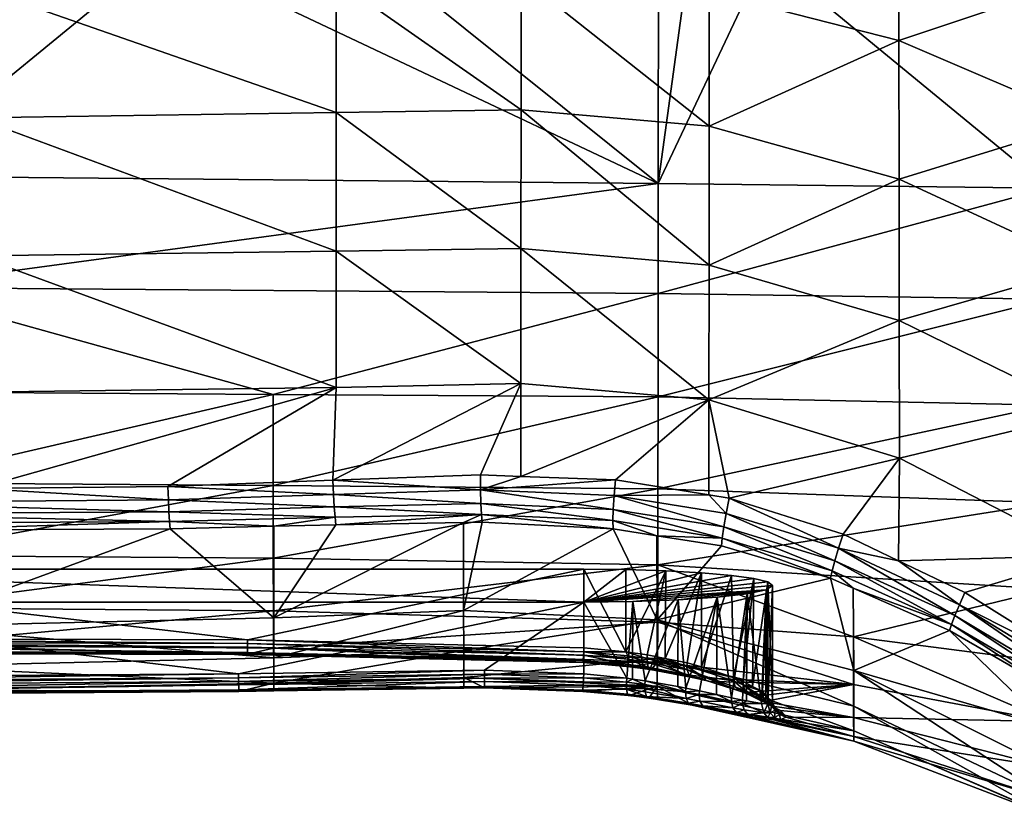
# Model space of a CAD drawing. Extents: x -0.098 to 0.124, y -0.171 to 0.001.
# Tile 9 of 81: x -0.067 to -0.037, y -0.09 to -0.065. Entities that reach past the tile are written whole.
import ezdxf

# ---------------------------------------------------------------- set-up
doc = ezdxf.new("R2010")
doc.units = 0
doc.layers.add('mesh', color=7, linetype='CONTINUOUS')

msp = doc.modelspace()

# ---------------------------------------------------------------- meshes
at = {"layer": 'mesh'}
mesh = msp.add_polyface(dxfattribs=at)
corners = [(-0.042135, -0.081583, 0.037453), (-0.045515, -0.080036, 0.037379), (-0.04199, -0.081149, 0.037638), (-0.045606, -0.080506, 0.037208), (-0.046143, -0.079935, 0.037337), (-0.042252, -0.081966, 0.037166), (-0.045677, -0.080924, 0.036928), (-0.046137, -0.077, 0.037804), (-0.040258, -0.078797, 0.038418), (-0.040282, -0.081968, 0.037767), (-0.034432, -0.081807, 0.039239), (-0.034439, -0.077398, 0.04001), (-0.040261, -0.074552, 0.038892), (-0.046135, -0.072836, 0.038108), (-0.040284, -0.057553, 0.037349), (-0.040272, -0.065899, 0.038683), (-0.046131, -0.064394, 0.037726), (-0.034468, -0.063959, 0.039483), (-0.040266, -0.070184, 0.038961), (-0.046133, -0.068547, 0.038059), (-0.034447, -0.072881, 0.040263), (-0.034457, -0.068389, 0.04006), (-0.031821, -0.060744, -0.020008), (-0.033011, -0.063341, -0.018994), (-0.031823, -0.063399, -0.019115), (-0.035662, -0.063327, -0.018974), (-0.036748, -0.060616, -0.019812), (-0.036742, -0.063321, -0.018966), (-0.046737, -0.060354, -0.019816), (-0.044383, -0.063279, -0.018907), (-0.03565, -0.070456, -0.014306), (-0.029778, -0.07078, -0.014481), (-0.047705, -0.07032, -0.014536), (-0.029776, -0.080848, -0.006158), (-0.029777, -0.07768, -0.009154), (-0.035639, -0.07716, -0.009088), (-0.035644, -0.073892, -0.011806), (-0.047708, -0.073712, -0.012176), (-0.035633, -0.080175, -0.006093), (-0.047713, -0.079745, -0.006539), (-0.047717, -0.082095, -0.003133), (-0.04771, -0.076902, -0.009541), (-0.029775, -0.083749, -0.002903)]
mesh.append_faces([[corners[k] for k in face] for face in [(0, 1, 2, 2), (3, 1, 0, 0), (3, 4, 1, 1), (3, 5, 6, 6), (0, 5, 3, 3), (1, 7, 8, 8), (8, 2, 1, 1), (8, 9, 2, 2), (10, 9, 8, 8), (8, 11, 10, 10), (8, 12, 11, 11), (7, 12, 8, 8), (7, 13, 12, 12), (14, 15, 16, 16), (14, 17, 15, 15), (18, 13, 19, 19), (18, 12, 13, 13), (20, 12, 18, 18), (20, 11, 12, 12), (17, 21, 15, 15), (15, 19, 16, 16), (15, 18, 19, 19), (21, 18, 15, 15), (21, 20, 18, 18), (22, 23, 24, 24), (22, 25, 23, 23), (26, 27, 25, 25), (28, 29, 27, 27), (30, 23, 25, 25), (30, 24, 23, 23), (31, 24, 30, 30), (30, 29, 32, 32), (30, 27, 29, 29), (25, 27, 30, 30), (33, 34, 35, 35), (30, 36, 31, 31), (30, 37, 36, 36), (32, 37, 30, 30), (38, 39, 40, 40), (41, 36, 37, 37), (35, 36, 41, 41), (35, 31, 36, 36), (34, 31, 35, 35), (39, 35, 41, 41), (38, 35, 39, 39), (38, 33, 35, 35), (42, 33, 38, 38)]])
mesh = msp.add_polyface(dxfattribs=at)
corners = [(-0.057657, -0.080858, 0.035449), (-0.057683, -0.080625, 0.03586), (-0.053161, -0.080534, 0.036088), (-0.059572, -0.080903, 0.035381), (-0.062798, -0.080755, 0.03566), (-0.057708, -0.080306, 0.036209), (-0.062815, -0.080453, 0.035994), (-0.072941, -0.080523, 0.03574), (-0.072936, -0.080815, 0.035423), (-0.068733, -0.079734, 0.036277), (-0.072945, -0.080172, 0.035991), (-0.072947, -0.079777, 0.036165), (-0.062831, -0.080087, 0.036256), (-0.062845, -0.079673, 0.036434), (-0.057732, -0.079917, 0.036478), (-0.057753, -0.079477, 0.036652), (-0.053189, -0.07978, 0.036723), (-0.053195, -0.079313, 0.036891), (-0.053178, -0.080195, 0.03645), (-0.070986, -0.081025, 0.035094), (-0.051947, -0.076491, 0.037446), (-0.057651, -0.076618, 0.037247), (-0.057651, -0.07241, 0.037595), (-0.05765, -0.068124, 0.037503), (-0.051944, -0.07232, 0.037736), (-0.057648, -0.064041, 0.037112), (-0.051939, -0.068045, 0.037646), (-0.068801, -0.064237, 0.036907), (-0.068773, -0.068294, 0.03733), (-0.068751, -0.072548, 0.037421), (-0.068737, -0.076764, 0.036996), (-0.076381, -0.059722, -0.018976), (-0.071512, -0.062995, -0.018199), (-0.062965, -0.063099, -0.018477), (-0.071486, -0.070088, -0.014236), (-0.071459, -0.073531, -0.012089), (-0.047705, -0.07032, -0.014536), (-0.056618, -0.06316, -0.018624), (-0.071385, -0.079562, -0.006676), (-0.071341, -0.081804, -0.003299), (-0.059593, -0.079638, -0.006721), (-0.059596, -0.076833, -0.009687), (-0.071425, -0.076753, -0.0096), (-0.047708, -0.073712, -0.012176), (-0.04771, -0.076902, -0.009541)]
mesh.append_faces([[corners[k] for k in face] for face in [(0, 1, 2, 2), (3, 1, 0, 0), (3, 4, 1, 1), (1, 5, 2, 2), (1, 6, 5, 5), (4, 6, 1, 1), (4, 7, 6, 6), (8, 7, 4, 4), (9, 10, 11, 11), (9, 12, 10, 10), (13, 12, 9, 9), (13, 14, 12, 12), (15, 14, 13, 13), (15, 16, 14, 14), (17, 16, 15, 15), (10, 6, 7, 7), (12, 6, 10, 10), (12, 5, 6, 6), (14, 5, 12, 12), (14, 18, 5, 5), (16, 18, 14, 14), (19, 8, 4, 4), (20, 17, 15, 15), (21, 13, 9, 9), (21, 15, 13, 13), (21, 20, 15, 15), (22, 20, 21, 21), (23, 24, 22, 22), (25, 26, 23, 23), (23, 27, 25, 25), (23, 28, 27, 27), (22, 28, 23, 23), (22, 29, 28, 28), (21, 29, 22, 22), (21, 30, 29, 29), (9, 30, 21, 21), (9, 11, 30, 30), (31, 32, 33, 33), (34, 35, 36, 36), (34, 33, 32, 32), (36, 33, 34, 34), (36, 37, 33, 33), (38, 39, 40, 40), (41, 35, 42, 42), (41, 43, 35, 35), (38, 41, 42, 42), (40, 41, 38, 38), (40, 44, 41, 41)]])
mesh = msp.add_polyface(dxfattribs=at)
corners = [(-0.049066, -0.079953, 0.036977), (-0.046143, -0.079935, 0.037337), (-0.045606, -0.080506, 0.037208), (-0.049028, -0.079472, 0.037142), (-0.053189, -0.07978, 0.036723), (-0.05195, -0.079361, 0.036966), (-0.053161, -0.080534, 0.036088), (-0.05314, -0.080778, 0.035656), (-0.053716, -0.080788, 0.03563), (-0.049101, -0.080979, 0.035886), (-0.049104, -0.080729, 0.03633), (-0.047744, -0.081194, 0.035976), (-0.045725, -0.081266, 0.036554), (-0.045747, -0.081511, 0.036109), (-0.057657, -0.080858, 0.035449), (-0.049092, -0.08038, 0.036701), (-0.045677, -0.080924, 0.036928), (-0.053178, -0.080195, 0.03645), (-0.057708, -0.080306, 0.036209), (-0.053195, -0.079313, 0.036891), (-0.046137, -0.077, 0.037804), (-0.045515, -0.080036, 0.037379), (-0.057651, -0.07241, 0.037595), (-0.051944, -0.07232, 0.037736), (-0.051947, -0.076491, 0.037446), (-0.05765, -0.068124, 0.037503), (-0.051939, -0.068045, 0.037646), (-0.046135, -0.072836, 0.038108), (-0.051934, -0.063947, 0.037278), (-0.057648, -0.064041, 0.037112), (-0.046133, -0.068547, 0.038059), (-0.046131, -0.064394, 0.037726), (-0.0477, -0.063247, -0.01883), (-0.056619, -0.060216, -0.019613), (-0.056618, -0.06316, -0.018624), (-0.046738, -0.063256, -0.018853), (-0.046737, -0.060354, -0.019816), (-0.053715, -0.083507, 0.02874), (-0.047736, -0.083792, 0.029038), (-0.047705, -0.07032, -0.014536), (-0.044383, -0.063279, -0.018907), (-0.071459, -0.073531, -0.012089), (-0.047708, -0.073712, -0.012176), (-0.059593, -0.079638, -0.006721), (-0.059591, -0.081886, -0.003313), (-0.047713, -0.079745, -0.006539), (-0.047717, -0.082095, -0.003133), (-0.04771, -0.076902, -0.009541), (-0.059596, -0.076833, -0.009687)]
mesh.append_faces([[corners[k] for k in face] for face in [(0, 1, 2, 2), (0, 3, 1, 1), (4, 3, 0, 0), (4, 5, 3, 3), (6, 7, 8, 8), (6, 9, 7, 7), (10, 9, 6, 6), (10, 11, 9, 9), (12, 11, 10, 10), (12, 13, 11, 11), (14, 6, 8, 8), (12, 15, 16, 16), (10, 15, 12, 12), (10, 17, 15, 15), (6, 17, 10, 10), (6, 18, 17, 17), (19, 5, 4, 4), (4, 15, 17, 17), (0, 15, 4, 4), (0, 16, 15, 15), (2, 16, 0, 0), (20, 3, 5, 5), (20, 1, 3, 3), (21, 1, 20, 20), (22, 23, 24, 24), (25, 26, 23, 23), (24, 5, 19, 19), (24, 20, 5, 5), (23, 20, 24, 24), (23, 27, 20, 20), (26, 27, 23, 23), (28, 26, 29, 29), (30, 26, 28, 28), (30, 27, 26, 26), (31, 30, 28, 28), (32, 33, 34, 34), (35, 36, 32, 32), (37, 8, 7, 7), (9, 37, 7, 7), (11, 38, 9, 9), (39, 35, 32, 32), (39, 40, 35, 35), (39, 41, 42, 42), (32, 34, 39, 39), (43, 44, 45, 45), (46, 45, 44, 44), (47, 42, 48, 48), (45, 47, 43, 43)]])
mesh = msp.add_polyface(dxfattribs=at)
corners = [(-0.07905, -0.083245, 0.017611), (-0.084298, -0.082515, 0.00929), (-0.084729, -0.082623, 0.010517), (-0.083604, -0.082419, 0.00819), (-0.082682, -0.082338, 0.007271), (-0.081577, -0.082277, 0.00658), (-0.080346, -0.08224, 0.006151), (-0.07905, -0.082227, 0.006005), (-0.084875, -0.082736, 0.011808), (-0.083169, -0.083096, 0.015911), (-0.081963, -0.083177, 0.016833), (-0.084095, -0.08299, 0.014709), (-0.084677, -0.082868, 0.01331), (-0.080558, -0.083227, 0.017413), (-0.089532, -0.080916, 0.034905), (-0.0896, -0.080769, 0.03515), (-0.088847, -0.080885, 0.034979), (-0.07293, -0.081036, 0.035053), (-0.088846, -0.080727, 0.035226), (-0.072936, -0.080815, 0.035423), (-0.084714, -0.085494, 0.012931), (-0.08455, -0.085531, 0.013489), (-0.084671, -0.085503, 0.013077), (-0.082161, -0.085604, 0.0165), (-0.08314, -0.085603, 0.015662), (-0.08092, -0.085592, 0.017095), (-0.07905, -0.085585, 0.017405), (-0.076004, -0.084363, 0.005818), (-0.07905, -0.08437, 0.005817), (-0.060383, -0.084408, 0.005814), (-0.080968, -0.084452, 0.006136), (-0.082205, -0.084591, 0.00673), (-0.08156, -0.084519, 0.00642), (-0.083974, -0.084943, 0.00849), (-0.084549, -0.085135, 0.009669), (-0.084846, -0.08531, 0.010996), (-0.071294, -0.083422, 0.000388), (-0.093298, -0.084099, 0.002382), (-0.093238, -0.084471, 0.003661), (-0.093389, -0.083415, 0.000554), (-0.071341, -0.081804, -0.003299), (-0.093469, -0.082818, -0.001039), (-0.093586, -0.081714, -0.003076), (-0.071008, -0.083996, 0.028241), (-0.092531, -0.083038, 0.030418), (-0.090674, -0.081979, 0.03273), (-0.092544, -0.083867, 0.028262), (-0.071385, -0.079562, -0.006676), (-0.080345, -0.08441, 0.005967), (-0.08268, -0.084665, 0.007069)]
mesh.append_faces([[corners[k] for k in face] for face in [(0, 1, 2, 2), (0, 3, 1, 1), (0, 4, 3, 3), (5, 4, 0, 0), (0, 6, 5, 5), (0, 7, 6, 6), (8, 9, 10, 10), (8, 11, 9, 9), (12, 11, 8, 8), (8, 0, 2, 2), (8, 13, 0, 0), (10, 13, 8, 8), (14, 15, 16, 16), (17, 18, 19, 19), (16, 18, 17, 17), (20, 12, 8, 8), (12, 21, 11, 11), (20, 22, 12, 12), (9, 23, 10, 10), (11, 24, 9, 9), (25, 13, 10, 10), (13, 26, 0, 0), (7, 27, 28, 28), (7, 29, 27, 27), (28, 6, 7, 7), (6, 30, 5, 5), (5, 31, 4, 4), (5, 32, 31, 31), (30, 32, 5, 5), (33, 1, 3, 3), (34, 2, 1, 1), (35, 8, 2, 2), (36, 37, 38, 38), (36, 39, 37, 37), (40, 39, 36, 36), (40, 41, 39, 39), (42, 41, 40, 40), (43, 44, 45, 45), (43, 16, 17, 17), (45, 16, 43, 43), (45, 14, 16, 16), (43, 46, 44, 44), (47, 42, 40, 40), (28, 48, 6, 6), (6, 48, 30, 30), (4, 49, 3, 3), (31, 49, 4, 4)]])
mesh = msp.add_polyface(dxfattribs=at)
corners = [(-0.05, -0.083245, 0.017611), (-0.07905, -0.082227, 0.006005), (-0.07905, -0.083245, 0.017611), (-0.05, -0.082227, 0.006005), (-0.060388, -0.084864, 0.00533), (-0.060388, -0.084853, 0.005209), (-0.071235, -0.084821, 0.005209), (-0.060384, -0.084526, 0.005789), (-0.076004, -0.084363, 0.005818), (-0.060383, -0.084408, 0.005814), (-0.076004, -0.084482, 0.005793), (-0.060387, -0.084846, 0.005449), (-0.076003, -0.084756, 0.005563), (-0.060387, -0.0848, 0.005561), (-0.076003, -0.084802, 0.00545), (-0.076003, -0.084819, 0.00533), (-0.050006, -0.084776, 0.005767), (-0.050025, -0.085095, 0.005426), (-0.050027, -0.085113, 0.005306), (-0.059585, -0.084872, 0.005207), (-0.06278, -0.080979, 0.035269), (-0.062798, -0.080755, 0.03566), (-0.059572, -0.080903, 0.035381), (-0.070986, -0.081025, 0.035094), (-0.07293, -0.081036, 0.035053), (-0.072936, -0.080815, 0.035423), (-0.060665, -0.085457, 0.017417), (-0.053067, -0.08535, 0.017426), (-0.05, -0.084657, 0.005792), (-0.059591, -0.081886, -0.003313), (-0.071341, -0.081804, -0.003299), (-0.071294, -0.083422, 0.000388), (-0.071008, -0.083996, 0.028241), (-0.059573, -0.083732, 0.028487), (-0.053716, -0.080788, 0.03563), (-0.053715, -0.083507, 0.02874), (-0.057657, -0.080858, 0.035449), (-0.059586, -0.084663, 0.004342), (-0.050027, -0.085101, 0.005185), (-0.059574, -0.084963, 0.024602), (-0.071034, -0.085228, 0.024388), (-0.053712, -0.084734, 0.024825), (-0.059593, -0.079638, -0.006721), (-0.059588, -0.083511, 0.000413), (-0.071246, -0.084585, 0.004284), (-0.047717, -0.082095, -0.003133), (-0.060385, -0.084635, 0.005736), (-0.076004, -0.084592, 0.005739), (-0.050013, -0.084885, 0.005714), (-0.050022, -0.085049, 0.005538)]
mesh.append_faces([[corners[k] for k in face] for face in [(0, 1, 2, 2), (0, 3, 1, 1), (4, 5, 6, 6), (7, 8, 9, 9), (7, 10, 8, 8), (11, 12, 13, 13), (11, 14, 12, 12), (4, 14, 11, 11), (6, 15, 4, 4), (16, 7, 9, 9), (17, 11, 13, 13), (18, 4, 11, 11), (19, 4, 18, 18), (19, 5, 4, 4), (20, 21, 22, 22), (23, 21, 20, 20), (24, 25, 23, 23), (26, 0, 2, 2), (27, 0, 26, 26), (3, 9, 1, 1), (3, 28, 9, 9), (29, 30, 31, 31), (32, 24, 23, 23), (20, 22, 33, 33), (33, 34, 35, 35), (33, 36, 34, 34), (22, 36, 33, 33), (37, 19, 38, 38), (5, 19, 37, 37), (39, 40, 32, 32), (39, 35, 41, 41), (39, 33, 35, 35), (32, 33, 39, 39), (32, 20, 33, 33), (23, 20, 32, 32), (42, 30, 29, 29), (43, 31, 44, 44), (43, 29, 31, 31), (45, 29, 43, 43), (44, 37, 43, 43), (44, 5, 37, 37), (6, 5, 44, 44), (46, 10, 7, 7), (46, 47, 10, 10), (13, 47, 46, 46), (48, 46, 7, 7), (49, 13, 46, 46)]])
mesh = msp.add_polyface(dxfattribs=at)
corners = [(-0.05, -0.083245, 0.017611), (-0.044321, -0.082623, 0.010517), (-0.044752, -0.082515, 0.00929), (-0.044175, -0.082736, 0.011808), (-0.045881, -0.083096, 0.015911), (-0.044955, -0.08299, 0.014709), (-0.044373, -0.082868, 0.01331), (-0.047088, -0.083177, 0.016833), (-0.038405, -0.083329, 0.03772), (-0.042135, -0.081583, 0.037453), (-0.040282, -0.081968, 0.037767), (-0.038232, -0.082951, 0.037923), (-0.034448, -0.08531, 0.038207), (-0.042337, -0.082279, 0.036795), (-0.042383, -0.082504, 0.036359), (-0.045725, -0.081266, 0.036554), (-0.041681, -0.082815, 0.036416), (-0.038651, -0.083931, 0.037071), (-0.038713, -0.084126, 0.036656), (-0.035637, -0.085902, 0.036918), (-0.04199, -0.081149, 0.037638), (-0.045747, -0.081511, 0.036109), (-0.042252, -0.081966, 0.037166), (-0.038547, -0.08366, 0.037431), (-0.045677, -0.080924, 0.036928), (-0.033925, -0.086413, 0.037767), (-0.03378, -0.086144, 0.038051), (-0.033604, -0.085836, 0.03827), (-0.034432, -0.081807, 0.039239), (-0.028843, -0.085452, 0.040106), (-0.045442, -0.086204, 0.015144), (-0.044789, -0.085847, 0.009016), (-0.045084, -0.085695, 0.008412), (-0.047736, -0.083792, 0.029038), (-0.041665, -0.085361, 0.029312), (-0.041671, -0.085785, 0.004654), (-0.041673, -0.084317, 0.000737), (-0.04772, -0.08386, 0.000608), (-0.035633, -0.080175, -0.006093), (-0.035628, -0.082849, -0.002791), (-0.029775, -0.083749, -0.002903), (-0.047717, -0.082095, -0.003133), (-0.041665, -0.086461, 0.025277), (-0.035624, -0.085101, 0.000792), (-0.044516, -0.086376, 0.013461), (-0.044324, -0.086383, 0.012802), (-0.044175, -0.086305, 0.011495), (-0.045382, -0.085571, 0.007995), (-0.045446, -0.082419, 0.00819), (-0.044318, -0.086214, 0.010168), (-0.044488, -0.086002, 0.009631), (-0.046369, -0.085242, 0.007017)]
mesh.append_faces([[corners[k] for k in face] for face in [(0, 1, 2, 2), (0, 3, 1, 1), (4, 5, 6, 6), (6, 7, 4, 4), (8, 9, 10, 10), (8, 11, 12, 12), (10, 11, 8, 8), (13, 14, 15, 15), (13, 16, 14, 14), (17, 16, 13, 13), (17, 18, 16, 16), (19, 18, 17, 17), (9, 20, 10, 10), (14, 21, 15, 15), (17, 22, 23, 23), (13, 22, 17, 17), (13, 24, 22, 22), (15, 24, 13, 13), (9, 23, 22, 22), (8, 23, 9, 9), (8, 25, 23, 23), (26, 25, 8, 8), (27, 12, 28, 28), (28, 11, 10, 10), (12, 11, 28, 28), (29, 27, 28, 28), (4, 30, 5, 5), (2, 31, 32, 32), (1, 31, 2, 2), (33, 14, 34, 34), (33, 21, 14, 14), (34, 16, 18, 18), (14, 16, 34, 34), (35, 36, 37, 37), (38, 39, 40, 40), (38, 41, 39, 39), (34, 42, 33, 33), (39, 36, 43, 43), (41, 36, 39, 39), (41, 37, 36, 36), (44, 6, 5, 5), (45, 3, 6, 6), (3, 46, 1, 1), (2, 47, 48, 48), (2, 32, 47, 47), (49, 50, 1, 1), (47, 51, 48, 48)]])
mesh = msp.add_polyface(dxfattribs=at)
corners = [(-0.044752, -0.082515, 0.00929), (-0.045446, -0.082419, 0.00819), (-0.05, -0.083245, 0.017611), (-0.044373, -0.082868, 0.01331), (-0.044175, -0.082736, 0.011808), (-0.048704, -0.08224, 0.006151), (-0.05, -0.082227, 0.006005), (-0.047473, -0.082277, 0.00658), (-0.046368, -0.082338, 0.007271), (-0.048492, -0.083227, 0.017413), (-0.047088, -0.083177, 0.016833), (-0.050027, -0.085113, 0.005306), (-0.050027, -0.085101, 0.005185), (-0.059585, -0.084872, 0.005207), (-0.050006, -0.084776, 0.005767), (-0.060383, -0.084408, 0.005814), (-0.05, -0.084657, 0.005792), (-0.050025, -0.085095, 0.005426), (-0.060387, -0.0848, 0.005561), (-0.050022, -0.085049, 0.005538), (-0.048051, -0.084987, 0.006085), (-0.048043, -0.084872, 0.006113), (-0.047491, -0.084985, 0.006379), (-0.048644, -0.084901, 0.005916), (-0.048645, -0.085009, 0.005863), (-0.048049, -0.085094, 0.006032), (-0.048671, -0.085595, 0.01725), (-0.05, -0.085462, 0.017416), (-0.048104, -0.085674, 0.017079), (-0.046855, -0.085897, 0.016453), (-0.045881, -0.083096, 0.015911), (-0.046433, -0.085985, 0.016146), (-0.04591, -0.0861, 0.015618), (-0.053067, -0.08535, 0.017426), (-0.046812, -0.085124, 0.006705), (-0.059586, -0.084663, 0.004342), (-0.047723, -0.085103, 0.004569), (-0.04772, -0.08386, 0.000608), (-0.041671, -0.085785, 0.004654), (-0.049101, -0.080979, 0.035886), (-0.047736, -0.083792, 0.029038), (-0.053715, -0.083507, 0.02874), (-0.047744, -0.081194, 0.035976), (-0.045747, -0.081511, 0.036109), (-0.053712, -0.084734, 0.024825), (-0.047735, -0.084986, 0.025077), (-0.059588, -0.083511, 0.000413), (-0.047717, -0.082095, -0.003133), (-0.050013, -0.084885, 0.005714), (-0.060384, -0.084526, 0.005789), (-0.060385, -0.084635, 0.005736), (-0.048625, -0.085172, 0.005691), (-0.048705, -0.084778, 0.005936), (-0.046369, -0.085242, 0.007017)]
mesh.append_faces([[corners[k] for k in face] for face in [(0, 1, 2, 2), (3, 4, 2, 2), (5, 6, 2, 2), (2, 7, 5, 5), (2, 8, 7, 7), (1, 8, 2, 2), (3, 9, 10, 10), (2, 9, 3, 3), (11, 12, 13, 13), (14, 15, 16, 16), (17, 18, 19, 19), (20, 21, 22, 22), (23, 24, 14, 14), (20, 25, 23, 23), (26, 2, 27, 27), (26, 9, 2, 2), (28, 10, 9, 9), (29, 30, 10, 10), (31, 32, 30, 30), (33, 27, 2, 2), (7, 22, 21, 21), (8, 22, 7, 7), (8, 34, 22, 22), (35, 36, 37, 37), (38, 37, 36, 36), (39, 40, 41, 41), (42, 43, 40, 40), (35, 12, 36, 36), (44, 40, 45, 45), (44, 41, 40, 40), (46, 37, 47, 47), (46, 35, 37, 37), (48, 49, 14, 14), (19, 50, 48, 48), (51, 19, 48, 48), (24, 48, 14, 14), (52, 14, 16, 16), (52, 23, 14, 14), (52, 20, 23, 23), (52, 21, 20, 20), (24, 51, 48, 48), (8, 53, 34, 34), (1, 53, 8, 8), (52, 7, 21, 21), (52, 5, 7, 7), (52, 6, 5, 5), (16, 6, 52, 52)]])
mesh = msp.add_polyface(dxfattribs=at)
corners = [(-0.044955, -0.08299, 0.014709), (-0.045105, -0.086277, 0.014667), (-0.044978, -0.086298, 0.014408), (-0.047735, -0.084986, 0.025077), (-0.047736, -0.083792, 0.029038), (-0.041665, -0.086461, 0.025277), (-0.044188, -0.086456, 0.009433), (-0.04443, -0.086309, 0.008689), (-0.04473, -0.086159, 0.008057), (-0.045083, -0.085798, 0.008383), (-0.044789, -0.085847, 0.009016), (-0.044488, -0.086002, 0.009631), (-0.045084, -0.085695, 0.008412), (-0.044516, -0.086376, 0.013461), (-0.044324, -0.086383, 0.012802), (-0.044382, -0.086381, 0.012999), (-0.045105, -0.08638, 0.014678), (-0.04521, -0.085989, 0.007739), (-0.04505, -0.086032, 0.0076), (-0.044898, -0.086111, 0.008179), (-0.044315, -0.086803, 0.013543), (-0.044778, -0.086791, 0.014933), (-0.044143, -0.086881, 0.013606), (-0.044937, -0.086717, 0.014824), (-0.045141, -0.086723, 0.015459), (-0.045292, -0.086651, 0.01533), (-0.04435, -0.086357, 0.00951), (-0.044106, -0.086528, 0.010062), (-0.045023, -0.085983, 0.008295), (-0.044245, -0.086394, 0.010119), (-0.044245, -0.086664, 0.012815), (-0.044111, -0.086805, 0.012843), (-0.044444, -0.086661, 0.013494), (-0.045052, -0.086571, 0.014734), (-0.044456, -0.086197, 0.009579), (-0.044318, -0.086214, 0.010168), (-0.04409, -0.086583, 0.011466), (-0.044175, -0.086305, 0.011495), (-0.044373, -0.082868, 0.01331), (-0.044175, -0.082736, 0.011808), (-0.044321, -0.082623, 0.010517), (-0.041671, -0.085785, 0.004654), (-0.046096, -0.085698, 0.006536), (-0.046648, -0.085575, 0.006281), (-0.047723, -0.085103, 0.004569), (-0.041667, -0.087541, 0.017), (-0.046205, -0.086513, 0.016561)]
mesh.append_faces([[corners[k] for k in face] for face in [(0, 1, 2, 2), (3, 4, 5, 5), (6, 7, 8, 8), (9, 10, 11, 11), (9, 12, 10, 10), (13, 14, 15, 15), (2, 16, 13, 13), (1, 16, 2, 2), (17, 8, 18, 18), (19, 8, 17, 17), (19, 6, 8, 8), (20, 21, 22, 22), (23, 21, 20, 20), (23, 24, 21, 21), (25, 24, 23, 23), (26, 6, 19, 19), (26, 27, 6, 6), (28, 26, 19, 19), (29, 27, 26, 26), (30, 20, 31, 31), (32, 20, 30, 30), (32, 23, 20, 20), (33, 23, 32, 32), (33, 25, 23, 23), (9, 26, 28, 28), (34, 26, 9, 9), (34, 29, 26, 26), (35, 29, 34, 34), (35, 36, 29, 29), (16, 33, 32, 32), (11, 34, 9, 9), (11, 35, 34, 34), (37, 36, 35, 35), (14, 30, 37, 37), (14, 32, 30, 30), (13, 32, 14, 14), (13, 16, 32, 32), (13, 0, 2, 2), (15, 38, 13, 13), (14, 38, 15, 15), (37, 39, 14, 14), (40, 37, 35, 35), (40, 11, 10, 10), (41, 42, 18, 18), (41, 43, 42, 42), (44, 43, 41, 41), (45, 24, 46, 46)]])
mesh = msp.add_polyface(dxfattribs=at)
corners = [(-0.045442, -0.086204, 0.015144), (-0.045445, -0.086309, 0.015158), (-0.045105, -0.086277, 0.014667), (-0.04591, -0.0861, 0.015618), (-0.046443, -0.086096, 0.01616), (-0.046433, -0.085985, 0.016146), (-0.046867, -0.08601, 0.016466), (-0.046855, -0.085897, 0.016453), (-0.045881, -0.083096, 0.015911), (-0.044955, -0.08299, 0.014709), (-0.041666, -0.087216, 0.021166), (-0.047733, -0.085842, 0.021025), (-0.047735, -0.084986, 0.025077), (-0.046819, -0.085235, 0.006675), (-0.046369, -0.085242, 0.007017), (-0.046362, -0.085354, 0.006995), (-0.046812, -0.085124, 0.006705), (-0.045383, -0.085676, 0.007965), (-0.045382, -0.085571, 0.007995), (-0.045083, -0.085798, 0.008383), (-0.045084, -0.085695, 0.008412), (-0.045105, -0.08638, 0.014678), (-0.046229, -0.085669, 0.006716), (-0.046096, -0.085698, 0.006536), (-0.046648, -0.085575, 0.006281), (-0.04505, -0.086032, 0.0076), (-0.04521, -0.085989, 0.007739), (-0.045292, -0.086651, 0.01533), (-0.046205, -0.086513, 0.016561), (-0.045141, -0.086723, 0.015459), (-0.046331, -0.08645, 0.016387), (-0.046658, -0.086428, 0.016898), (-0.046771, -0.086368, 0.016709), (-0.046752, -0.0855, 0.006472), (-0.046324, -0.085546, 0.00688), (-0.045329, -0.085862, 0.007869), (-0.044898, -0.086111, 0.008179), (-0.045023, -0.085983, 0.008295), (-0.0454, -0.086505, 0.015223), (-0.045052, -0.086571, 0.014734), (-0.046416, -0.086301, 0.016244), (-0.046846, -0.086219, 0.016555), (-0.04681, -0.085338, 0.006624)]
mesh.append_faces([[corners[k] for k in face] for face in [(0, 1, 2, 2), (3, 1, 0, 0), (3, 4, 1, 1), (5, 4, 3, 3), (5, 6, 4, 4), (7, 6, 5, 5), (5, 8, 7, 7), (9, 0, 2, 2), (8, 3, 0, 0), (10, 11, 12, 12), (13, 14, 15, 15), (13, 16, 14, 14), (17, 18, 19, 19), (15, 18, 17, 17), (15, 14, 18, 18), (18, 20, 19, 19), (2, 1, 21, 21), (22, 23, 24, 24), (22, 25, 23, 23), (26, 25, 22, 22), (27, 28, 29, 29), (30, 28, 27, 27), (30, 31, 28, 28), (32, 31, 30, 30), (33, 22, 24, 24), (34, 22, 33, 33), (34, 26, 22, 22), (35, 26, 34, 34), (35, 36, 26, 26), (37, 36, 35, 35), (38, 27, 39, 39), (38, 30, 27, 27), (40, 30, 38, 38), (40, 32, 30, 30), (41, 32, 40, 40), (42, 34, 33, 33), (17, 35, 34, 34), (17, 37, 35, 35), (19, 37, 17, 17), (21, 38, 39, 39), (15, 34, 13, 13), (15, 17, 34, 34), (1, 38, 21, 21), (1, 40, 38, 38), (4, 40, 1, 1), (4, 41, 40, 40), (6, 41, 4, 4), (10, 31, 11, 11)]])
mesh = msp.add_polyface(dxfattribs=at)
corners = [(-0.076004, -0.084482, 0.005793), (-0.07905, -0.08437, 0.005817), (-0.076004, -0.084363, 0.005818), (-0.07905, -0.084489, 0.005792), (-0.076003, -0.084802, 0.00545), (-0.079049, -0.084764, 0.005562), (-0.076003, -0.084756, 0.005563), (-0.079049, -0.084809, 0.005449), (-0.076003, -0.084819, 0.00533), (-0.079049, -0.084827, 0.005329), (-0.076003, -0.084807, 0.005209), (-0.079049, -0.084814, 0.005208), (-0.060388, -0.084864, 0.00533), (-0.071235, -0.084821, 0.005209), (-0.080967, -0.08457, 0.00611), (-0.08156, -0.084519, 0.00642), (-0.080968, -0.084452, 0.006136), (-0.080408, -0.084531, 0.005949), (-0.080468, -0.084851, 0.005615), (-0.081021, -0.084844, 0.00589), (-0.080445, -0.084805, 0.005724), (-0.081054, -0.08489, 0.005784), (-0.080495, -0.084869, 0.005498), (-0.081091, -0.084909, 0.005671), (-0.080523, -0.084858, 0.00538), (-0.081131, -0.084899, 0.005558), (-0.060665, -0.085457, 0.017417), (-0.07905, -0.083245, 0.017611), (-0.07905, -0.085585, 0.017405), (-0.080558, -0.083227, 0.017413), (-0.080352, -0.085588, 0.017257), (-0.080556, -0.08559, 0.017199), (-0.071246, -0.084585, 0.004284), (-0.093206, -0.084635, 0.004425), (-0.076004, -0.084592, 0.005739), (-0.079049, -0.084599, 0.005739), (-0.060387, -0.0848, 0.005561), (-0.080976, -0.084679, 0.006058), (-0.082206, -0.084707, 0.006704), (-0.080345, -0.08441, 0.005967), (-0.080414, -0.08464, 0.005896)]
mesh.append_faces([[corners[k] for k in face] for face in [(0, 1, 2, 2), (0, 3, 1, 1), (4, 5, 6, 6), (4, 7, 5, 5), (8, 7, 4, 4), (8, 9, 7, 7), (10, 9, 8, 8), (10, 11, 9, 9), (12, 8, 4, 4), (13, 10, 8, 8), (14, 15, 16, 16), (17, 14, 16, 16), (18, 19, 20, 20), (18, 21, 19, 19), (22, 21, 18, 18), (22, 23, 21, 21), (24, 23, 22, 22), (24, 25, 23, 23), (7, 20, 5, 5), (7, 18, 20, 20), (9, 18, 7, 7), (9, 22, 18, 18), (11, 22, 9, 9), (11, 24, 22, 22), (26, 27, 28, 28), (29, 30, 28, 28), (31, 30, 29, 29), (32, 10, 13, 13), (32, 11, 10, 10), (33, 11, 32, 32), (34, 3, 0, 0), (34, 35, 3, 3), (6, 35, 34, 34), (6, 5, 35, 35), (36, 6, 34, 34), (37, 38, 14, 14), (17, 16, 39, 39), (40, 14, 17, 17), (40, 37, 14, 14), (20, 37, 40, 40), (20, 19, 37, 37), (3, 39, 1, 1), (3, 17, 39, 39), (35, 17, 3, 3), (35, 40, 17, 17), (5, 40, 35, 35), (5, 20, 40, 40)]])
mesh = msp.add_polyface(dxfattribs=at)
corners = [(-0.050027, -0.085113, 0.005306), (-0.060387, -0.084846, 0.005449), (-0.050025, -0.085095, 0.005426), (-0.048553, -0.085229, 0.00535), (-0.050027, -0.085101, 0.005185), (-0.048581, -0.085238, 0.005466), (-0.048605, -0.085219, 0.005582), (-0.050022, -0.085049, 0.005538), (-0.048644, -0.084901, 0.005916), (-0.048049, -0.085094, 0.006032), (-0.048645, -0.085009, 0.005863), (-0.048683, -0.085716, 0.017258), (-0.048494, -0.085619, 0.017197), (-0.048671, -0.085595, 0.01725), (-0.048687, -0.085832, 0.017294), (-0.048117, -0.085793, 0.017089), (-0.048605, -0.086133, 0.017774), (-0.048036, -0.086201, 0.017473), (-0.048633, -0.086125, 0.017656), (-0.050008, -0.085586, 0.017421), (-0.05, -0.085462, 0.017416), (-0.050016, -0.085705, 0.017456), (-0.050033, -0.085998, 0.017831), (-0.048656, -0.086087, 0.017542), (-0.050031, -0.085963, 0.017712), (-0.050032, -0.086003, 0.017955), (-0.053069, -0.085473, 0.017431), (-0.053067, -0.08535, 0.017426), (-0.05307, -0.085592, 0.017465), (-0.053073, -0.085886, 0.017838), (-0.053073, -0.08585, 0.01772), (-0.053073, -0.085892, 0.017961), (-0.053706, -0.085901, 0.017959), (-0.048492, -0.083227, 0.017413), (-0.047733, -0.085842, 0.021025), (-0.053709, -0.085573, 0.020798), (-0.047723, -0.085103, 0.004569), (-0.047735, -0.084986, 0.025077), (-0.053712, -0.084734, 0.024825), (-0.048625, -0.085172, 0.005691), (-0.048016, -0.085257, 0.005864), (-0.048684, -0.085936, 0.017356), (-0.04812, -0.085908, 0.017125), (-0.048069, -0.086162, 0.017364), (-0.050022, -0.085811, 0.017519), (-0.053071, -0.085698, 0.017528)]
mesh.append_faces([[corners[k] for k in face] for face in [(0, 1, 2, 2), (3, 4, 0, 0), (5, 0, 2, 2), (6, 2, 7, 7), (5, 3, 0, 0), (6, 5, 2, 2), (8, 9, 10, 10), (11, 12, 13, 13), (14, 15, 11, 11), (16, 17, 18, 18), (19, 13, 20, 20), (19, 11, 13, 13), (21, 11, 19, 19), (21, 14, 11, 11), (22, 23, 24, 24), (22, 18, 23, 23), (25, 18, 22, 22), (25, 16, 18, 18), (26, 20, 27, 27), (26, 19, 20, 20), (28, 19, 26, 26), (28, 21, 19, 19), (29, 24, 30, 30), (29, 22, 24, 24), (31, 29, 32, 32), (31, 22, 29, 29), (25, 22, 31, 31), (12, 33, 13, 13), (34, 31, 35, 35), (34, 25, 31, 31), (16, 25, 34, 34), (36, 4, 3, 3), (37, 35, 38, 38), (37, 34, 35, 35), (39, 6, 7, 7), (10, 40, 39, 39), (41, 42, 14, 14), (23, 43, 41, 41), (18, 43, 23, 23), (44, 14, 21, 21), (44, 41, 14, 14), (24, 41, 44, 44), (24, 23, 41, 41), (45, 21, 28, 28), (45, 44, 21, 21), (30, 44, 45, 45), (30, 24, 44, 44)]])
mesh = msp.add_polyface(dxfattribs=at)
corners = [(-0.048117, -0.085793, 0.017089), (-0.048104, -0.085674, 0.017079), (-0.048494, -0.085619, 0.017197), (-0.048581, -0.085238, 0.005466), (-0.047912, -0.085317, 0.005536), (-0.048553, -0.085229, 0.00535), (-0.047952, -0.085325, 0.005648), (-0.047724, -0.085354, 0.005628), (-0.048051, -0.084987, 0.006085), (-0.047491, -0.084985, 0.006379), (-0.046819, -0.085235, 0.006675), (-0.046812, -0.085124, 0.006705), (-0.047997, -0.086211, 0.017586), (-0.047732, -0.086254, 0.01745), (-0.048036, -0.086201, 0.017473), (-0.048605, -0.085219, 0.005582), (-0.047987, -0.085304, 0.005759), (-0.04681, -0.085338, 0.006624), (-0.048049, -0.085094, 0.006032), (-0.04812, -0.085908, 0.017125), (-0.046867, -0.08601, 0.016466), (-0.047099, -0.085854, 0.016575), (-0.046855, -0.085897, 0.016453), (-0.048683, -0.085716, 0.017258), (-0.048687, -0.085832, 0.017294), (-0.048605, -0.086133, 0.017774), (-0.048492, -0.083227, 0.017413), (-0.047088, -0.083177, 0.016833), (-0.047723, -0.085103, 0.004569), (-0.047733, -0.085842, 0.021025), (-0.046648, -0.085575, 0.006281), (-0.046658, -0.086428, 0.016898), (-0.046771, -0.086368, 0.016709), (-0.048069, -0.086162, 0.017364), (-0.048625, -0.085172, 0.005691), (-0.048016, -0.085257, 0.005864), (-0.046752, -0.0855, 0.006472), (-0.046846, -0.086219, 0.016555), (-0.048113, -0.086011, 0.017185), (-0.048645, -0.085009, 0.005863), (-0.046324, -0.085546, 0.00688), (-0.048684, -0.085936, 0.017356), (-0.048633, -0.086125, 0.017656)]
mesh.append_faces([[corners[k] for k in face] for face in [(0, 1, 2, 2), (3, 4, 5, 5), (6, 4, 3, 3), (6, 7, 4, 4), (8, 9, 10, 10), (9, 11, 10, 10), (12, 13, 14, 14), (15, 6, 3, 3), (16, 6, 15, 15), (8, 17, 18, 18), (10, 17, 8, 8), (0, 19, 20, 20), (20, 1, 0, 0), (20, 21, 1, 1), (22, 21, 20, 20), (23, 0, 2, 2), (24, 19, 0, 0), (25, 12, 14, 14), (1, 26, 2, 2), (21, 27, 1, 1), (22, 27, 21, 21), (28, 5, 4, 4), (4, 7, 28, 28), (29, 12, 25, 25), (29, 13, 12, 12), (30, 7, 6, 6), (14, 13, 31, 31), (16, 30, 6, 6), (32, 14, 31, 31), (33, 14, 32, 32), (34, 16, 15, 15), (35, 16, 34, 34), (35, 30, 16, 16), (36, 30, 35, 35), (37, 33, 32, 32), (38, 33, 37, 37), (18, 35, 39, 39), (18, 36, 35, 35), (17, 36, 18, 18), (19, 38, 37, 37), (10, 40, 17, 17), (20, 19, 37, 37), (41, 38, 19, 19), (41, 33, 38, 38), (42, 14, 33, 33), (28, 7, 30, 30), (31, 13, 29, 29)]])
mesh = msp.add_polyface(dxfattribs=at)
corners = [(-0.034033, -0.086631, 0.037428), (-0.035637, -0.085902, 0.036918), (-0.038651, -0.083931, 0.037071), (-0.038405, -0.083329, 0.03772), (-0.034448, -0.08531, 0.038207), (-0.03378, -0.086144, 0.038051), (-0.038547, -0.08366, 0.037431), (-0.033925, -0.086413, 0.037767), (-0.035608, -0.087113, 0.033574), (-0.038713, -0.084126, 0.036656), (-0.041665, -0.085361, 0.029312), (-0.041671, -0.085785, 0.004654), (-0.04443, -0.086309, 0.008689), (-0.04167, -0.086804, 0.008702), (-0.03562, -0.086935, 0.004621), (-0.035624, -0.085101, 0.000792), (-0.041673, -0.084317, 0.000737), (-0.035616, -0.08835, 0.008609), (-0.041668, -0.087395, 0.012834), (-0.035613, -0.089339, 0.012723), (-0.041667, -0.087541, 0.017), (-0.03561, -0.089859, 0.016923), (-0.041666, -0.087216, 0.021166), (-0.041665, -0.086461, 0.025277), (-0.035607, -0.089325, 0.025373), (-0.035609, -0.089848, 0.021161), (-0.035607, -0.088383, 0.029518), (-0.047735, -0.084986, 0.025077), (-0.044106, -0.086528, 0.010062), (-0.043924, -0.086593, 0.010008), (-0.044188, -0.086456, 0.009433), (-0.043768, -0.086794, 0.011445), (-0.04395, -0.08672, 0.011452), (-0.043934, -0.086882, 0.012882), (-0.044111, -0.086805, 0.012843), (-0.044143, -0.086881, 0.013606), (-0.044315, -0.086803, 0.013543), (-0.044245, -0.086394, 0.010119), (-0.04409, -0.086583, 0.011466), (-0.044245, -0.086664, 0.012815), (-0.044175, -0.086305, 0.011495), (-0.04473, -0.086159, 0.008057), (-0.04505, -0.086032, 0.0076), (-0.044778, -0.086791, 0.014933), (-0.045141, -0.086723, 0.015459), (-0.046658, -0.086428, 0.016898), (-0.046205, -0.086513, 0.016561)]
mesh.append_faces([[corners[k] for k in face] for face in [(0, 1, 2, 2), (3, 4, 5, 5), (0, 6, 7, 7), (2, 6, 0, 0), (8, 9, 1, 1), (10, 9, 8, 8), (11, 12, 13, 13), (14, 15, 16, 16), (11, 14, 16, 16), (13, 14, 11, 11), (13, 17, 14, 14), (18, 17, 13, 13), (18, 19, 17, 17), (20, 19, 18, 18), (20, 21, 19, 19), (22, 21, 20, 20), (23, 24, 25, 25), (8, 26, 10, 10), (10, 24, 23, 23), (26, 24, 10, 10), (22, 25, 21, 21), (22, 23, 25, 25), (27, 23, 22, 22), (28, 29, 30, 30), (28, 31, 29, 29), (32, 31, 28, 28), (32, 33, 31, 31), (34, 33, 32, 32), (34, 35, 33, 33), (36, 35, 34, 34), (37, 32, 28, 28), (38, 32, 37, 37), (38, 34, 32, 32), (39, 34, 38, 38), (40, 39, 38, 38), (13, 12, 30, 30), (11, 41, 12, 12), (42, 41, 11, 11), (13, 31, 18, 18), (13, 29, 31, 31), (30, 29, 13, 13), (20, 43, 44, 44), (20, 35, 43, 43), (18, 35, 20, 20), (18, 33, 35, 35), (31, 33, 18, 18), (20, 45, 22, 22), (46, 45, 20, 20)]])
mesh = msp.add_polyface(dxfattribs=at)
corners = [(-0.080465, -0.08613, 0.017757), (-0.079051, -0.086128, 0.017919), (-0.079051, -0.086118, 0.017799), (-0.080438, -0.086119, 0.01764), (-0.079051, -0.086078, 0.017685), (-0.080359, -0.085823, 0.017293), (-0.07905, -0.085821, 0.017442), (-0.07905, -0.085705, 0.017409), (-0.07905, -0.085585, 0.017405), (-0.080352, -0.085708, 0.017261), (-0.080372, -0.085928, 0.017351), (-0.071092, -0.086073, 0.017927), (-0.060656, -0.08599, 0.017817), (-0.060656, -0.086, 0.017938), (-0.059577, -0.085984, 0.017941), (-0.060663, -0.085578, 0.017421), (-0.053067, -0.08535, 0.017426), (-0.060665, -0.085457, 0.017417), (-0.053069, -0.085473, 0.017431), (-0.060661, -0.085695, 0.017454), (-0.05307, -0.085592, 0.017465), (-0.053073, -0.08585, 0.01772), (-0.060657, -0.085952, 0.017701), (-0.053073, -0.085886, 0.017838), (-0.053706, -0.085901, 0.017959), (-0.059576, -0.085745, 0.020585), (-0.071067, -0.085951, 0.020389), (-0.071034, -0.085228, 0.024388), (-0.092584, -0.08508, 0.024417), (-0.053709, -0.085573, 0.020798), (-0.053073, -0.085892, 0.017961), (-0.059574, -0.084963, 0.024602), (-0.053712, -0.084734, 0.024825), (-0.080412, -0.08608, 0.01753), (-0.079051, -0.086013, 0.017584), (-0.060659, -0.0858, 0.017515), (-0.053071, -0.085698, 0.017528)]
mesh.append_faces([[corners[k] for k in face] for face in [(0, 1, 2, 2), (3, 2, 4, 4), (5, 6, 7, 7), (7, 8, 9, 9), (5, 10, 6, 6), (9, 5, 7, 7), (2, 1, 11, 11), (12, 13, 14, 14), (15, 16, 17, 17), (15, 18, 16, 16), (19, 18, 15, 15), (19, 20, 18, 18), (12, 21, 22, 22), (12, 23, 21, 21), (14, 23, 12, 12), (14, 24, 23, 23), (7, 17, 8, 8), (7, 15, 17, 17), (6, 15, 7, 7), (6, 19, 15, 15), (2, 22, 4, 4), (2, 12, 22, 22), (11, 12, 2, 2), (11, 13, 12, 12), (25, 26, 27, 27), (26, 28, 27, 27), (29, 24, 25, 25), (29, 30, 24, 24), (26, 11, 1, 1), (26, 13, 11, 11), (25, 13, 26, 26), (25, 14, 13, 13), (24, 14, 25, 25), (31, 25, 27, 27), (32, 25, 31, 31), (32, 29, 25, 25), (33, 4, 34, 34), (10, 34, 6, 6), (10, 33, 34, 34), (35, 20, 19, 19), (35, 36, 20, 20), (22, 36, 35, 35), (22, 21, 36, 36), (34, 19, 6, 6), (34, 35, 19, 19), (4, 35, 34, 34), (4, 22, 35, 35)]])

doc.saveas('drawing.dxf')
